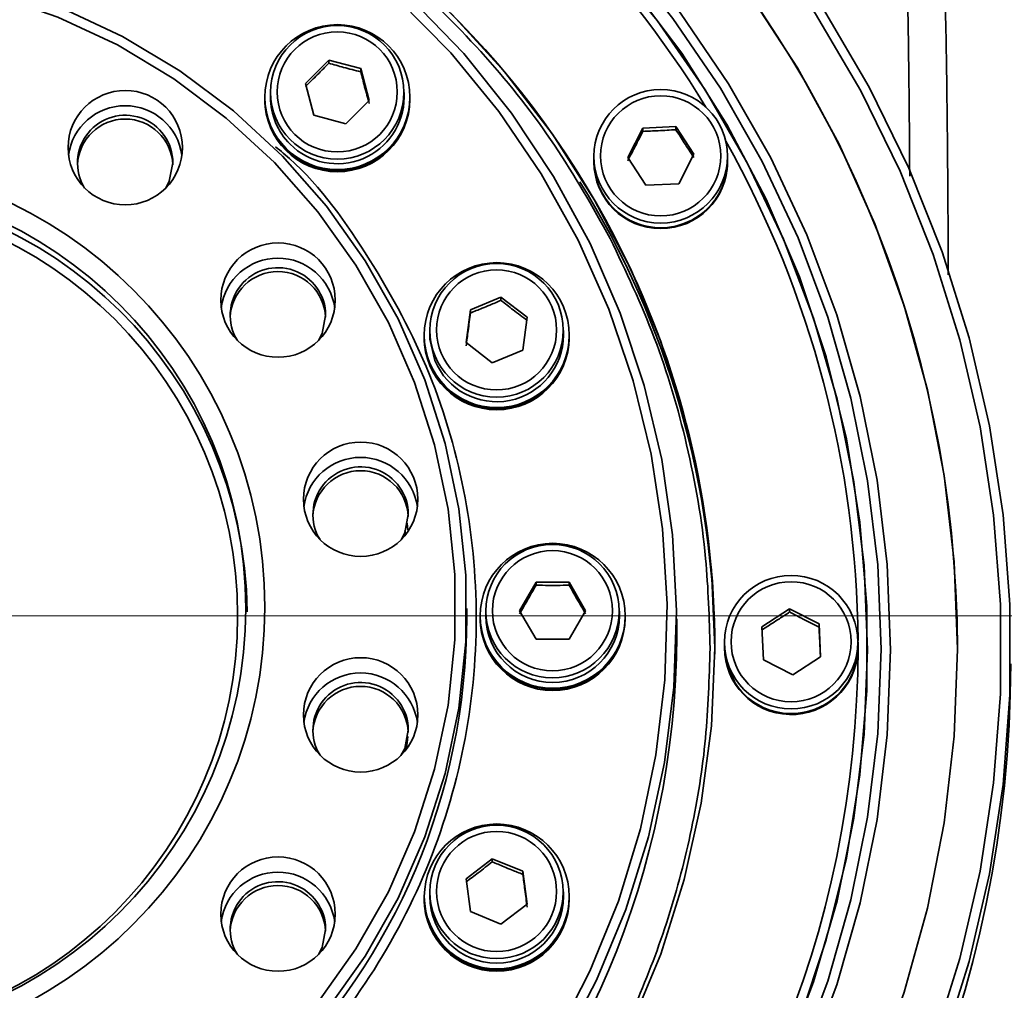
# Model space of a CAD drawing. Header units: millimetres. Extents: x -8713 to 3261, y -18743 to -8704.
# Tile 57 of 156: x -6817 to -6766, y -11233 to -11182. Entities that reach past the tile are written whole.
import ezdxf

# ---------------------------------------------------------------- set-up
doc = ezdxf.new("R2010")
doc.units = ezdxf.units.MM
doc.header["$LTSCALE"] = 10
doc.header["$PDSIZE"] = -1
doc.linetypes.add('CENTER', pattern=[50.8, 31.75, -6.35, 6.35, -6.35])
doc.layers.get('Defpoints').update_dxf_attribs({"true_color": 0x5e5e5e})
doc.layers.add('中心线层', color=1, linetype='CENTER')
doc.dimstyles.new('ISO-25', dxfattribs={"dimscale": 20, "dimtxt": 4, "dimasz": 3.05, "dimexe": 3, "dimexo": 0.625, "dimtad": 1, "dimdec": 0, "dimtxsty": 'Standard', "dimcen": 2.5, "dimclrd": 1, "dimclre": 1, "dimclrt": 4, "dimadec": 1, "dimazin": 2, "dimtfac": 1, "dimtdec": 0, "dimtmove": 0, "dimatfit": 0, "dimfxl": 1, "dimarcsym": 0})

# ---------------------------------------------------------------- blocks, each defined once
blk = doc.blocks.new('*D186')
at = {"color": 1, "lineweight": -2, "transparency": 16777216}
for p, q in [((-6921.466, -11200.686), (-6921.466, -11008.656)), ((-6734.252, -11200.686), (-6734.252, -11008.656)), ((-6860.466, -11068.656), (-6795.252, -11068.656))]:
    blk.add_line(p, q, dxfattribs=at)
at = {"color": 1, "lineweight": 20, "transparency": 16777216}
for points in [[(-6860.466, -11058.489), (-6860.466, -11078.822), (-6921.466, -11068.656)], [(-6795.252, -11058.489), (-6795.252, -11078.822), (-6734.252, -11068.656)]]:
    blk.add_solid(points, dxfattribs=at)
at = {"layer": 'Defpoints', "color": 0, "lineweight": 20, "transparency": 16777216}
for p in [(-6734.252, -11068.656), (-6921.466, -11213.186), (-6734.252, -11213.186)]:
    blk.add_point(p, dxfattribs=at)
at = {"color": 4, "lineweight": 20, "transparency": 16777216, "insert": (-6827.859, -11016.156), "char_height": 80, "attachment_point": 5}
blk.add_mtext('187', dxfattribs=at)

msp = doc.modelspace()

# ---------------------------------------------------------------- linework, layer by layer
at = {"linetype": 'Continuous', "lineweight": 35}
for p, q in [((-6802.309, -11185.3), (-6801.084, -11184.078)), ((-6801.084, -11184.078), (-6799.411, -11184.526)), ((-6801.084, -11184.242), (-6801.084, -11184.078)), ((-6799.411, -11184.526), (-6798.963, -11186.195)), ((-6799.411, -11184.69), (-6799.411, -11184.526)), ((-6801.861, -11186.97), (-6802.309, -11185.3)), ((-6804.436, -11186.014), (-6804.436, -11186.072)), ((-6804.436, -11186.072), (-6804.436, -11186.134)), ((-6804.136, -11185.771), (-6804.136, -11186.014)), ((-6797.136, -11186.014), (-6797.136, -11185.771)), ((-6796.836, -11186.072), (-6796.836, -11186.014)), ((-6796.836, -11186.134), (-6796.836, -11186.072)), ((-6804.431, -11186.272), (-6804.431, -11186.266)), ((-6804.431, -11186.267), (-6804.431, -11186.273)), ((-6798.963, -11186.195), (-6800.187, -11187.417)), ((-6804.306, -11187.055), (-6804.306, -11187.049)), ((-6804.306, -11187.05), (-6804.306, -11187.056)), ((-6800.187, -11187.417), (-6801.861, -11186.97)), ((-6796.883, -11186.667), (-6796.883, -11186.661)), ((-6796.882, -11186.666), (-6796.883, -11186.666)), ((-6796.882, -11186.66), (-6796.882, -11186.666)), ((-6797.088, -11187.426), (-6797.088, -11187.432)), ((-6797.088, -11187.432), (-6797.088, -11187.426)), ((-6797.088, -11187.432), (-6797.088, -11187.432)), ((-6785.422, -11189.183), (-6784.631, -11187.646)), ((-6784.631, -11187.646), (-6782.901, -11187.561)), ((-6784.631, -11187.81), (-6784.631, -11187.646)), ((-6782.901, -11187.561), (-6781.962, -11189.013)), ((-6782.901, -11187.725), (-6782.901, -11187.561)), ((-6804.022, -11187.795), (-6804.022, -11187.789)), ((-6804.021, -11187.79), (-6804.021, -11187.796)), ((-6797.449, -11188.139), (-6797.449, -11188.133)), ((-6797.448, -11188.138), (-6797.449, -11188.138)), ((-6797.448, -11188.132), (-6797.448, -11188.138)), ((-6803.589, -11188.46), (-6803.589, -11188.454)), ((-6803.588, -11188.454), (-6803.588, -11188.46)), ((-6803.027, -11189.02), (-6803.027, -11189.014)), ((-6803.027, -11189.015), (-6803.027, -11189.021)), ((-6797.949, -11188.755), (-6797.949, -11188.749)), ((-6797.948, -11188.754), (-6797.949, -11188.754)), ((-6797.948, -11188.748), (-6797.948, -11188.754)), ((-6787.192, -11189.121), (-6787.192, -11189.364)), ((-6784.483, -11190.635), (-6785.422, -11189.183)), ((-6781.962, -11189.013), (-6782.753, -11190.551)), ((-6780.192, -11189.364), (-6780.192, -11189.121)), ((-6802.361, -11189.452), (-6802.361, -11189.446)), ((-6802.36, -11189.446), (-6802.36, -11189.452)), ((-6799.274, -11189.613), (-6799.274, -11189.607)), ((-6799.273, -11189.613), (-6799.274, -11189.611)), ((-6799.273, -11189.607), (-6799.273, -11189.613)), ((-6798.566, -11189.247), (-6798.566, -11189.253)), ((-6798.566, -11189.254), (-6798.566, -11189.248)), ((-6798.566, -11189.253), (-6798.566, -11189.252)), ((-6787.192, -11189.364), (-6787.192, -11189.411)), ((-6780.192, -11189.411), (-6780.192, -11189.364)), ((-6801.619, -11189.73), (-6801.619, -11189.736)), ((-6801.619, -11189.736), (-6801.619, -11189.73)), ((-6800.835, -11189.86), (-6800.835, -11189.854)), ((-6800.834, -11189.854), (-6800.834, -11189.86)), ((-6800.041, -11189.812), (-6800.041, -11189.818)), ((-6800.041, -11189.819), (-6800.041, -11189.813)), ((-6800.041, -11189.818), (-6800.041, -11189.814)), ((-6782.753, -11190.551), (-6784.483, -11190.635)), ((-6793.664, -11197.158), (-6792.064, -11196.497)), ((-6792.064, -11196.497), (-6790.69, -11197.549)), ((-6792.064, -11196.661), (-6792.064, -11196.497)), ((-6793.89, -11198.872), (-6793.664, -11197.158)), ((-6793.664, -11197.322), (-6793.664, -11197.158)), ((-6790.69, -11197.549), (-6790.916, -11199.262)), ((-6796.09, -11198.476), (-6796.09, -11198.534)), ((-6795.79, -11198.233), (-6795.79, -11198.476)), ((-6788.79, -11198.476), (-6788.79, -11198.233)), ((-6788.49, -11198.534), (-6788.49, -11198.476)), ((-6796.09, -11198.534), (-6796.09, -11198.596)), ((-6796.078, -11198.834), (-6796.078, -11198.828)), ((-6796.078, -11198.829), (-6796.078, -11198.835)), ((-6792.516, -11199.924), (-6793.89, -11198.872)), ((-6788.49, -11198.596), (-6788.49, -11198.534)), ((-6790.916, -11199.262), (-6792.516, -11199.924)), ((-6788.523, -11199.031), (-6788.523, -11199.025)), ((-6788.522, -11199.03), (-6788.523, -11199.03)), ((-6788.522, -11199.024), (-6788.522, -11199.03)), ((-6795.934, -11199.613), (-6795.934, -11199.607)), ((-6795.933, -11199.608), (-6795.933, -11199.614)), ((-6788.708, -11199.795), (-6788.708, -11199.801)), ((-6788.708, -11199.802), (-6788.708, -11199.796)), ((-6788.708, -11199.801), (-6788.708, -11199.801)), ((-6795.63, -11200.345), (-6795.63, -11200.339)), ((-6795.629, -11200.34), (-6795.629, -11200.346)), ((-6789.05, -11200.511), (-6789.05, -11200.517)), ((-6789.05, -11200.517), (-6789.05, -11200.511)), ((-6789.05, -11200.517), (-6789.05, -11200.517)), ((-6795.18, -11200.999), (-6795.18, -11200.993)), ((-6795.179, -11200.993), (-6795.179, -11200.999)), ((-6794.603, -11201.544), (-6794.603, -11201.538)), ((-6794.603, -11201.539), (-6794.603, -11201.545)), ((-6789.534, -11201.146), (-6789.534, -11201.14)), ((-6789.533, -11201.146), (-6789.534, -11201.145)), ((-6789.533, -11201.14), (-6789.533, -11201.146)), ((-6793.926, -11201.959), (-6793.926, -11201.953)), ((-6793.925, -11201.953), (-6793.925, -11201.959)), ((-6790.836, -11202.039), (-6790.836, -11202.033)), ((-6790.835, -11202.039), (-6790.836, -11202.037)), ((-6790.835, -11202.033), (-6790.835, -11202.039)), ((-6790.138, -11201.661), (-6790.138, -11201.655)), ((-6790.137, -11201.661), (-6790.138, -11201.66)), ((-6790.137, -11201.655), (-6790.137, -11201.661)), ((-6793.177, -11202.223), (-6793.177, -11202.217)), ((-6793.176, -11202.217), (-6793.176, -11202.223)), ((-6792.389, -11202.321), (-6792.389, -11202.327)), ((-6792.389, -11202.327), (-6792.389, -11202.321)), ((-6791.598, -11202.264), (-6791.598, -11202.258)), ((-6791.597, -11202.264), (-6791.598, -11202.26)), ((-6791.597, -11202.258), (-6791.597, -11202.264)), ((-6797.102, -11208.732), (-6797.065, -11208.932)), ((-6796.977, -11208.32), (-6796.941, -11208.691)), ((-6791.091, -11212.911), (-6790.225, -11211.414)), ((-6790.225, -11211.414), (-6788.493, -11211.414)), ((-6790.225, -11211.578), (-6790.225, -11211.414)), ((-6788.493, -11211.414), (-6787.627, -11212.911)), ((-6788.493, -11211.578), (-6788.493, -11211.414)), ((-6793.859, -11213.264), (-6793.859, -11212.791)), ((-6790.225, -11214.407), (-6791.091, -11212.911)), ((-6787.627, -11212.911), (-6788.493, -11214.407)), ((-6778.4, -11213.752), (-6776.944, -11212.815)), ((-6776.944, -11212.815), (-6775.404, -11213.605)), ((-6776.944, -11212.98), (-6776.944, -11212.815)), ((-6793.159, -11213.177), (-6793.159, -11213.234)), ((-6793.159, -11213.234), (-6793.159, -11213.297)), ((-6792.859, -11212.934), (-6792.859, -11213.177)), ((-6785.859, -11213.177), (-6785.859, -11212.934)), ((-6785.559, -11213.234), (-6785.559, -11213.177)), ((-6785.559, -11213.297), (-6785.559, -11213.234)), ((-6782.859, -11214.222), (-6782.859, -11213.33)), ((-6793.139, -11213.633), (-6793.139, -11213.627)), ((-6793.138, -11213.628), (-6793.138, -11213.634)), ((-6785.58, -11213.627), (-6785.58, -11213.633)), ((-6785.58, -11213.633), (-6785.58, -11213.627)), ((-6785.58, -11213.633), (-6785.58, -11213.633)), ((-6778.315, -11215.478), (-6778.4, -11213.752)), ((-6775.404, -11213.605), (-6775.319, -11215.331)), ((-6775.404, -11213.769), (-6775.404, -11213.605)), ((-6792.973, -11214.403), (-6792.973, -11214.409)), ((-6792.973, -11214.409), (-6792.973, -11214.403)), ((-6788.493, -11214.407), (-6790.225, -11214.407)), ((-6785.745, -11214.402), (-6785.745, -11214.408)), ((-6785.745, -11214.409), (-6785.745, -11214.403)), ((-6785.745, -11214.408), (-6785.745, -11214.408)), ((-6780.359, -11214.565), (-6780.359, -11214.808)), ((-6780.359, -11214.808), (-6780.359, -11214.854)), ((-6773.365, -11215.002), (-6773.359, -11214.808)), ((-6773.365, -11215.048), (-6773.359, -11214.854)), ((-6773.359, -11214.808), (-6773.359, -11214.565)), ((-6773.359, -11214.854), (-6773.359, -11214.808)), ((-6772.859, -11214.968), (-6772.859, -11214.888)), ((-6792.65, -11215.127), (-6792.65, -11215.133)), ((-6792.65, -11215.133), (-6792.65, -11215.127)), ((-6786.068, -11215.126), (-6786.068, -11215.132)), ((-6786.068, -11215.133), (-6786.068, -11215.127)), ((-6786.068, -11215.132), (-6786.068, -11215.132)), ((-6776.774, -11216.268), (-6778.315, -11215.478)), ((-6775.319, -11215.331), (-6776.774, -11216.268)), ((-6792.183, -11215.774), (-6792.183, -11215.768)), ((-6792.183, -11215.769), (-6792.183, -11215.775)), ((-6786.535, -11215.767), (-6786.535, -11215.773)), ((-6786.535, -11215.774), (-6786.535, -11215.768)), ((-6786.535, -11215.773), (-6786.535, -11215.773)), ((-6791.593, -11216.304), (-6791.593, -11216.298)), ((-6791.592, -11216.299), (-6791.592, -11216.305)), ((-6787.126, -11216.304), (-6787.126, -11216.298)), ((-6787.125, -11216.304), (-6787.126, -11216.303)), ((-6787.125, -11216.298), (-6787.125, -11216.304)), ((-6790.905, -11216.701), (-6790.905, -11216.695)), ((-6790.904, -11216.695), (-6790.904, -11216.701)), ((-6790.149, -11216.94), (-6790.149, -11216.946)), ((-6790.149, -11216.946), (-6790.149, -11216.94)), ((-6789.359, -11217.023), (-6789.359, -11217.029)), ((-6789.359, -11217.029), (-6789.359, -11217.023)), ((-6789.359, -11217.029), (-6789.359, -11217.023)), ((-6788.569, -11216.94), (-6788.569, -11216.946)), ((-6788.569, -11216.946), (-6788.569, -11216.94)), ((-6788.569, -11216.946), (-6788.569, -11216.942)), ((-6787.814, -11216.701), (-6787.814, -11216.695)), ((-6787.813, -11216.7), (-6787.814, -11216.699)), ((-6787.813, -11216.694), (-6787.813, -11216.7)), ((-6796.948, -11219.506), (-6797.008, -11220.112)), ((-6793.89, -11226.95), (-6792.516, -11225.898)), ((-6792.516, -11225.898), (-6790.916, -11226.559)), ((-6792.516, -11226.062), (-6792.516, -11225.898)), ((-6790.916, -11226.559), (-6790.69, -11228.273)), ((-6790.916, -11226.723), (-6790.916, -11226.559)), ((-6793.664, -11228.663), (-6793.89, -11226.95)), ((-6796.09, -11227.878), (-6796.09, -11227.934)), ((-6795.79, -11227.635), (-6795.79, -11227.878)), ((-6788.79, -11227.878), (-6788.79, -11227.635)), ((-6788.49, -11227.934), (-6788.49, -11227.878)), ((-6796.09, -11227.934), (-6796.09, -11227.997)), ((-6790.69, -11228.273), (-6792.064, -11229.325)), ((-6788.502, -11228.228), (-6788.502, -11228.234)), ((-6788.502, -11228.235), (-6788.502, -11228.229)), ((-6788.502, -11228.234), (-6788.502, -11228.234)), ((-6788.49, -11227.997), (-6788.49, -11227.934)), ((-6796.058, -11228.432), (-6796.058, -11228.426)), ((-6796.057, -11228.427), (-6796.057, -11228.433)), ((-6792.064, -11229.325), (-6793.664, -11228.663)), ((-6795.872, -11229.203), (-6795.872, -11229.197)), ((-6795.872, -11229.198), (-6795.872, -11229.204)), ((-6788.646, -11229.008), (-6788.646, -11229.014)), ((-6788.646, -11229.008), (-6788.646, -11229.014)), ((-6788.646, -11229.014), (-6788.646, -11229.014)), ((-6795.53, -11229.913), (-6795.53, -11229.919)), ((-6795.53, -11229.919), (-6795.53, -11229.913)), ((-6788.951, -11229.747), (-6788.951, -11229.741)), ((-6788.95, -11229.746), (-6788.951, -11229.746)), ((-6788.95, -11229.74), (-6788.95, -11229.746)), ((-6789.4, -11230.393), (-6789.4, -11230.399)), ((-6789.4, -11230.4), (-6789.4, -11230.394)), ((-6789.4, -11230.399), (-6789.4, -11230.399)), ((-6795.046, -11230.542), (-6795.046, -11230.548)), ((-6795.046, -11230.548), (-6795.046, -11230.542)), ((-6789.977, -11230.946), (-6789.977, -11230.94)), ((-6789.976, -11230.945), (-6789.977, -11230.944)), ((-6789.976, -11230.939), (-6789.976, -11230.945)), ((-6794.442, -11231.062), (-6794.442, -11231.056)), ((-6794.442, -11231.057), (-6794.442, -11231.063)), ((-6793.744, -11231.435), (-6793.744, -11231.441)), ((-6793.744, -11231.441), (-6793.744, -11231.435)), ((-6790.654, -11231.36), (-6790.654, -11231.354)), ((-6790.653, -11231.359), (-6790.654, -11231.358)), ((-6790.653, -11231.353), (-6790.653, -11231.359)), ((-6792.983, -11231.666), (-6792.983, -11231.66)), ((-6792.982, -11231.66), (-6792.982, -11231.666)), ((-6792.191, -11231.728), (-6792.191, -11231.722)), ((-6792.19, -11231.722), (-6792.19, -11231.728)), ((-6792.19, -11231.728), (-6792.19, -11231.722)), ((-6791.403, -11231.624), (-6791.403, -11231.618)), ((-6791.402, -11231.624), (-6791.403, -11231.621)), ((-6791.402, -11231.618), (-6791.402, -11231.624))]:
    msp.add_line(p, q, dxfattribs=at)
at = {"linetype": 'Continuous', "lineweight": 35, "flags": 128}
for points in [[(-6769.422, -11235.59), (-6768.023, -11231.121), (-6766.966, -11226.559), (-6766.259, -11221.93), (-6765.904, -11217.262), (-6765.904, -11212.58), (-6766.259, -11207.911), (-6766.966, -11203.283), (-6768.023, -11198.721), (-6769.422, -11194.252), (-6771.156, -11189.902), (-6773.215, -11185.695), (-6775.587, -11181.655), (-6778.258, -11177.806), (-6781.213, -11174.169), (-6784.436, -11170.766), (-6787.907, -11167.615), (-6791.607, -11164.736), (-6795.515, -11162.144), (-6799.607, -11159.854), (-6803.862, -11157.88), (-6808.255, -11156.233), (-6812.759, -11154.921), (-6817.35, -11153.954)], [(-6768.152, -11214.921), (-6768.327, -11210.361), (-6768.852, -11205.827), (-6769.723, -11201.347), (-6770.935, -11196.946), (-6772.481, -11192.651), (-6774.352, -11188.487), (-6776.537, -11184.477), (-6779.023, -11180.647), (-6781.796, -11177.017), (-6784.839, -11173.61), (-6788.135, -11170.445), (-6791.663, -11167.542), (-6795.405, -11164.916), (-6799.336, -11162.584), (-6803.435, -11160.559), (-6807.677, -11158.853), (-6812.038, -11157.476), (-6816.492, -11156.436), (-6821.012, -11155.739)], [(-6771.652, -11214.954), (-6771.83, -11210.499), (-6772.362, -11206.071), (-6773.245, -11201.699), (-6774.473, -11197.412), (-6776.038, -11193.235), (-6777.932, -11189.196), (-6780.14, -11185.319), (-6782.651, -11181.63), (-6785.447, -11178.152), (-6788.512, -11174.906), (-6791.825, -11171.913), (-6795.366, -11169.193), (-6799.113, -11166.761), (-6803.041, -11164.635), (-6807.127, -11162.827), (-6811.343, -11161.348), (-6815.664, -11160.208), (-6820.061, -11159.414)], [(-6772.152, -11214.921), (-6772.328, -11210.505), (-6772.856, -11206.117), (-6773.73, -11201.784), (-6774.948, -11197.535), (-6776.499, -11193.395), (-6778.376, -11189.392), (-6780.565, -11185.55), (-6783.053, -11181.893), (-6785.825, -11178.446), (-6788.862, -11175.229), (-6792.146, -11172.263), (-6795.656, -11169.566), (-6799.369, -11167.157), (-6803.262, -11165.049), (-6807.311, -11163.257), (-6811.49, -11161.791), (-6815.772, -11160.662), (-6820.131, -11159.875)], [(-6772.859, -11214.968), (-6773.038, -11210.552), (-6773.572, -11206.165), (-6774.458, -11201.835), (-6775.69, -11197.59), (-6777.261, -11193.458), (-6779.159, -11189.465), (-6781.374, -11185.638), (-6783.89, -11182.001), (-6786.691, -11178.577), (-6789.76, -11175.39), (-6793.075, -11172.459), (-6796.616, -11169.804), (-6800.359, -11167.442), (-6804.281, -11165.388), (-6808.356, -11163.656), (-6812.557, -11162.257), (-6816.858, -11161.199), (-6821.23, -11160.49)], [(-6819.037, -11160.72), (-6814.697, -11161.604), (-6810.443, -11162.834), (-6806.301, -11164.401), (-6802.3, -11166.296), (-6798.464, -11168.505), (-6794.819, -11171.016), (-6791.388, -11173.811), (-6788.193, -11176.872), (-6785.256, -11180.18), (-6782.595, -11183.713), (-6780.228, -11187.449), (-6778.17, -11191.362), (-6776.433, -11195.428), (-6775.031, -11199.62), (-6773.971, -11203.911), (-6773.26, -11208.273), (-6772.904, -11212.678), (-6772.904, -11217.097), (-6773.26, -11221.503), (-6773.971, -11225.865), (-6775.031, -11230.156), (-6776.433, -11234.348)], [(-6785.263, -11234.673), (-6783.694, -11230.894), (-6782.461, -11226.992), (-6781.573, -11222.998), (-6781.038, -11218.942), (-6780.859, -11214.854), (-6781.038, -11210.767), (-6781.573, -11206.711), (-6782.461, -11202.717), (-6783.694, -11198.815), (-6785.263, -11195.035), (-6787.156, -11191.407), (-6789.359, -11187.956), (-6791.855, -11184.71), (-6794.625, -11181.694), (-6797.648, -11178.93), (-6800.901, -11176.44), (-6804.359, -11174.242), (-6807.996, -11172.352), (-6811.784, -11170.787), (-6815.695, -11169.557), (-6819.698, -11168.671)], [(-6789.215, -11235.313), (-6787.404, -11231.792), (-6785.914, -11228.124), (-6784.757, -11224.338), (-6783.943, -11220.464), (-6783.478, -11216.534), (-6783.365, -11212.577), (-6783.606, -11208.627), (-6784.199, -11204.713), (-6785.138, -11200.868), (-6786.417, -11197.122), (-6788.025, -11193.504), (-6789.95, -11190.043), (-6792.176, -11186.767), (-6794.686, -11183.702), (-6797.459, -11180.872), (-6800.473, -11178.3), (-6803.705, -11176.005), (-6807.129, -11174.008), (-6810.718, -11172.322), (-6814.443, -11170.961), (-6818.275, -11169.938)], [(-6817.614, -11169.609), (-6813.768, -11170.688), (-6810.033, -11172.103), (-6806.439, -11173.843), (-6803.013, -11175.894), (-6799.784, -11178.24), (-6796.775, -11180.863), (-6794.012, -11183.742), (-6791.515, -11186.854), (-6789.305, -11190.174), (-6787.399, -11193.677), (-6785.811, -11197.335), (-6784.555, -11201.119), (-6783.641, -11205), (-6783.074, -11208.946), (-6782.861, -11212.926), (-6783.003, -11216.91), (-6783.498, -11220.865), (-6784.342, -11224.761), (-6785.53, -11228.567), (-6787.051, -11232.253), (-6788.894, -11235.79)], [(-6818.357, -11180.218), (-6815.051, -11181.366), (-6811.88, -11182.846), (-6808.879, -11184.645), (-6806.079, -11186.741), (-6803.51, -11189.113), (-6801.199, -11191.737), (-6799.171, -11194.584), (-6797.447, -11197.623), (-6796.045, -11200.824), (-6794.98, -11204.151), (-6794.264, -11207.57), (-6793.904, -11211.045), (-6793.904, -11214.537), (-6794.264, -11218.012), (-6794.98, -11221.431), (-6796.045, -11224.758), (-6797.447, -11227.958), (-6799.171, -11230.998), (-6801.199, -11233.845)], [(-6801.652, -11233.421), (-6799.658, -11230.622), (-6797.963, -11227.634), (-6796.585, -11224.488), (-6795.539, -11221.217), (-6794.835, -11217.856), (-6794.481, -11214.441), (-6794.481, -11211.008), (-6794.835, -11207.592), (-6795.539, -11204.231), (-6796.585, -11200.961), (-6797.963, -11197.814), (-6799.658, -11194.826), (-6801.652, -11192.028), (-6803.924, -11189.449), (-6806.449, -11187.117), (-6809.201, -11185.056), (-6812.152, -11183.288), (-6815.268, -11181.833), (-6818.518, -11180.705)], [(-6775.165, -11181.42), (-6772.774, -11185.492), (-6770.699, -11189.733), (-6768.951, -11194.119), (-6767.54, -11198.624), (-6766.475, -11203.223), (-6765.762, -11207.888), (-6765.404, -11212.594), (-6765.404, -11217.314), (-6765.762, -11222.02), (-6766.475, -11226.686), (-6767.54, -11231.285), (-6768.951, -11235.789)], [(-6809.623, -11190.778), (-6809.438, -11190.419), (-6809.248, -11189.464)], [(-6801.622, -11198.762), (-6801.437, -11198.402), (-6801.247, -11197.447)], [(-6795.524, -11199.813), (-6795.783, -11198.693), (-6795.79, -11198.476)], [(-6797.292, -11209.193), (-6797.107, -11208.833), (-6796.917, -11207.878)], [(-6821.23, -11269.446), (-6816.858, -11268.737), (-6812.557, -11267.679), (-6808.356, -11266.28), (-6804.281, -11264.548), (-6800.359, -11262.494), (-6796.616, -11260.132), (-6793.075, -11257.477), (-6789.76, -11254.546), (-6786.691, -11251.359), (-6783.89, -11247.936), (-6781.374, -11244.298), (-6779.159, -11240.471), (-6777.261, -11236.478), (-6775.69, -11232.346), (-6774.458, -11228.101), (-6773.572, -11223.771), (-6773.038, -11219.384), (-6772.859, -11214.968)], [(-6821.012, -11274.103), (-6816.492, -11273.406), (-6812.038, -11272.366), (-6807.677, -11270.989), (-6803.435, -11269.283), (-6799.336, -11267.258), (-6795.405, -11264.926), (-6791.663, -11262.3), (-6788.135, -11259.397), (-6784.839, -11256.232), (-6781.796, -11252.825), (-6779.023, -11249.195), (-6776.537, -11245.365), (-6774.352, -11241.355), (-6772.481, -11237.191), (-6770.935, -11232.896), (-6769.723, -11228.495), (-6768.852, -11224.015), (-6768.327, -11219.481), (-6768.152, -11214.921)], [(-6820.131, -11269.967), (-6815.772, -11269.18), (-6811.49, -11268.051), (-6807.311, -11266.585), (-6803.262, -11264.793), (-6799.369, -11262.685), (-6795.656, -11260.276), (-6792.146, -11257.579), (-6788.862, -11254.613), (-6785.825, -11251.396), (-6783.053, -11247.949), (-6780.565, -11244.292), (-6778.376, -11240.45), (-6776.499, -11236.447), (-6774.948, -11232.307), (-6773.73, -11228.058), (-6772.856, -11223.725), (-6772.328, -11219.337), (-6772.152, -11214.921)], [(-6820.061, -11270.494), (-6815.664, -11269.701), (-6811.343, -11268.561), (-6807.127, -11267.082), (-6803.041, -11265.274), (-6799.113, -11263.147), (-6795.366, -11260.716), (-6791.825, -11257.995), (-6788.512, -11255.003), (-6785.447, -11251.757), (-6782.651, -11248.279), (-6780.14, -11244.589), (-6777.932, -11240.713), (-6776.038, -11236.673), (-6774.473, -11232.497), (-6773.245, -11228.209), (-6772.362, -11223.838), (-6771.83, -11219.41), (-6771.652, -11214.954)], [(-6779.801, -11216.7), (-6780.257, -11215.645), (-6780.359, -11214.808)], [(-6797.302, -11220.499), (-6797.107, -11220.123), (-6796.917, -11219.168)], [(-6801.622, -11230.913), (-6801.437, -11230.554), (-6801.247, -11229.599)]]:
    msp.add_lwpolyline(points, dxfattribs=at)
at = {"linetype": 'Continuous', "lineweight": 35}
for centre, radius in [((-6800.631, -11186.02), 3.797), ((-6800.64, -11185.765), 3.497), ((-6800.641, -11185.743), 3.146), ((-6811.743, -11188.664), 2.995), ((-6783.695, -11189.115), 3.498), ((-6783.697, -11189.093), 3.147), ((-6827.895, -11212.72), 23.464), ((-6827.895, -11212.795), 22.465), ((-6827.826, -11213.186), 21.967), ((-6803.742, -11196.647), 2.995), ((-6792.284, -11198.482), 3.796), ((-6792.295, -11198.229), 3.496), ((-6792.296, -11198.208), 3.145), ((-6799.412, -11207.078), 2.995), ((-6789.354, -11213.179), 3.795), ((-6789.365, -11212.932), 3.495), ((-6789.365, -11212.912), 3.145), ((-6776.864, -11214.559), 3.497), ((-6776.865, -11214.539), 3.145), ((-6799.412, -11218.368), 2.995), ((-6792.284, -11227.875), 3.794), ((-6792.296, -11227.637), 3.494), ((-6792.295, -11227.616), 3.146), ((-6803.742, -11228.799), 2.995)]:
    msp.add_circle(centre, radius, dxfattribs=at)
for centre, radius, start, end in [((-6827.859, -11215.057), 59.707, 0.09876, 179.90124), ((-6827.847, -11214.968), 47.012, 27.4175, 179.8807), ((-6827.771, -11214.933), 54.433, 31.428, 58.8151), ((-6800.648, -11186.013), 3.488, 180.0077, 225.0823), ((-6800.636, -11186.007), 3.5, 225.0155, 359.8947), ((-6811.748, -11189.47), 3.001, 7.7628, 172.2372), ((-6800.636, -11186.128), 3.8, 180.0911, 359.9089), ((-6811.747, -11189.465), 2.499, 0.0229, 211.7088), ((-6811.748, -11189.668), 2.5, 2.3963, 177.6037), ((-6827.645, -11214.857), 54.285, 0.4125, 29.2559), ((-6783.692, -11189.359), 3.5, 180.0887, 359.9113), ((-6783.701, -11189.363), 3.491, 180.0212, 242.9077), ((-6783.692, -11189.406), 3.5, 180.0887, 359.9113), ((-6783.692, -11189.358), 3.5, 242.8044, 359.8983), ((-6827.859, -11213.197), 22.5, 0.5675, 179.4325), ((-6827.678, -11215.189), 46.819, 359.9964, 31.9012), ((-6827.671, -11214.873), 46.812, 0.004, 27.4133), ((-6803.747, -11197.453), 3.001, 7.7628, 172.2372), ((-6803.746, -11197.448), 2.499, 0.0229, 211.7088), ((-6803.747, -11197.652), 2.5, 2.3963, 177.6037), ((-6792.291, -11198.47), 3.501, 202.5641, 359.8872), ((-6792.29, -11198.59), 3.8, 180.092, 359.908), ((-6799.417, -11207.884), 3.001, 7.7628, 172.2372), ((-6799.417, -11208.082), 2.5, 2.3963, 177.6037), ((-6799.415, -11207.879), 2.499, 0.0229, 211.7088), ((-6827.859, -11213.207), 34, 180.0951, 359.9049), ((-6789.359, -11213.291), 3.8, 180.0923, 359.9077), ((-6789.359, -11213.172), 3.5, 180.0861, 359.9139), ((-6827.859, -11214.142), 45, 180.1015, 359.8985), ((-6827.859, -11214.761), 54.5, 180.0594, 359.9406), ((-6776.859, -11214.802), 3.5, 180.0911, 356.7317), ((-6776.859, -11214.849), 3.5, 180.0911, 356.7317), ((-6776.86, -11214.8), 3.501, 212.8672, 359.8797), ((-6827.859, -11215.578), 62.5, 180.09931, 359.90069), ((-6799.417, -11219.174), 3.001, 7.7628, 172.2372), ((-6799.417, -11219.373), 2.5, 2.3963, 177.6037), ((-6799.415, -11219.169), 2.499, 0.0229, 211.7088), ((-6803.747, -11229.605), 3.001, 7.7628, 172.2372), ((-6803.746, -11229.6), 2.499, 0.0229, 211.7088), ((-6803.747, -11229.803), 2.5, 2.3963, 177.6037), ((-6792.29, -11227.872), 3.5, 180.0888, 359.9112), ((-6792.29, -11227.992), 3.8, 180.0897, 359.9103)]:
    msp.add_arc(centre, radius, start, end, dxfattribs=at)
for centre, major_axis, ratio, start_param, end_param in [((-6800.636, -11186.068), (0.42, 3.797), 0.994626, 1.68162, 1.734178), ((-6800.636, -11186.074), (-0.141, 3.818), 0.99466, 1.533707, 1.586067), ((-6800.636, -11186.074), (3.799, 0.077), 0.990202, 6.105949, 6.263028), ((-6800.636, -11186.068), (3.793, -0.232), 0.990221, 6.186726, 6.343609), ((-6800.636, -11186.074), (-0.695, 3.756), 0.994558, 1.439207, 1.648646), ((-6800.636, -11186.068), (-0.141, 3.818), 0.99466, 1.586125, 1.795564), ((-6800.636, -11186.074), (-1.215, 3.621), 0.994333, 1.507271, 1.71671), ((-6800.636, -11186.068), (-0.696, 3.756), 0.994558, 1.648707, 1.858147), ((-6800.636, -11186.068), (3.762, -0.541), 0.990316, 6.058289, 6.267728), ((-6800.636, -11186.074), (3.793, -0.232), 0.990221, 5.977166, 6.186605), ((-6800.636, -11186.074), (3.762, -0.541), 0.990316, 5.848729, 6.058168), ((-6800.636, -11186.068), (3.706, -0.849), 0.990485, 5.930674, 6.140113), ((-6800.636, -11186.074), (-1.682, 3.428), 0.994006, 1.583577, 1.793017), ((-6800.636, -11186.068), (-1.215, 3.621), 0.994333, 1.716778, 1.926217), ((-6800.636, -11186.074), (3.706, -0.85), 0.990485, 5.721115, 5.930554), ((-6800.636, -11186.068), (3.623, -1.157), 0.990724, 5.804396, 6.013835), ((-6800.636, -11186.074), (-2.09, 3.194), 0.993606, 1.669098, 1.878537), ((-6800.636, -11186.068), (-1.682, 3.428), 0.994006, 1.793093, 2.002532), ((-6800.636, -11186.074), (-2.441, 2.933), 0.993162, 1.763485, 1.972924), ((-6800.636, -11186.068), (-2.09, 3.194), 0.993606, 1.878622, 2.088061), ((-6800.636, -11186.068), (3.513, -1.463), 0.991027, 5.680029, 5.889468), ((-6800.636, -11186.074), (3.623, -1.157), 0.990724, 5.594838, 5.804277), ((-6800.636, -11186.074), (2.738, -2.654), 0.992697, 5.007297, 5.216736), ((-6800.636, -11186.068), (-2.441, 2.932), 0.993161, 1.973017, 2.182457), ((-6800.636, -11186.068), (3.199, -2.068), 0.991793, 5.439799, 5.649239), ((-6800.636, -11186.074), (3.372, -1.767), 0.991387, 5.348684, 5.558124), ((-6800.636, -11186.074), (3.512, -1.463), 0.991027, 5.470473, 5.679913), ((-6800.636, -11186.068), (3.372, -1.767), 0.991386, 5.558237, 5.767676), ((-6800.636, -11186.068), (2.738, -2.654), 0.992697, 5.216836, 5.426275), ((-6800.636, -11186.074), (2.989, -2.365), 0.992235, 5.116094, 5.325533), ((-6800.636, -11186.074), (3.199, -2.068), 0.991793, 5.23025, 5.439689), ((-6800.636, -11186.068), (2.989, -2.364), 0.992235, 5.325638, 5.535078), ((-6792.29, -11198.53), (0.351, 3.804), 0.994637, 1.663213, 1.74195), ((-6792.29, -11198.536), (-0.211, 3.815), 0.994654, 1.515187, 1.593727), ((-6792.29, -11198.536), (-0.762, 3.743), 0.994537, 1.447341, 1.65678), ((-6792.29, -11198.53), (-0.212, 3.814), 0.994654, 1.593784, 1.803224), ((-6792.29, -11198.536), (3.798, 0.116), 0.990205, 6.122048, 6.252948), ((-6792.29, -11198.53), (3.795, -0.193), 0.990215, 6.202815, 6.333517), ((-6792.29, -11198.53), (3.767, -0.502), 0.9903, 6.074309, 6.283748), ((-6792.29, -11198.536), (3.795, -0.193), 0.990215, 5.993254, 6.202694), ((-6792.29, -11198.536), (-1.276, 3.6), 0.994297, 1.516322, 1.725762), ((-6792.29, -11198.53), (-0.763, 3.743), 0.994536, 1.656842, 1.866281), ((-6792.29, -11198.53), (3.714, -0.811), 0.99046, 5.946564, 6.156003), ((-6792.29, -11198.536), (3.767, -0.503), 0.9903, 5.864748, 6.074188), ((-6792.29, -11198.536), (-1.736, 3.401), 0.99396, 1.59376, 1.8032), ((-6792.29, -11198.53), (-1.276, 3.6), 0.994297, 1.72583, 1.93527), ((-6792.29, -11198.536), (3.714, -0.811), 0.99046, 5.737004, 5.946444), ((-6792.29, -11198.53), (3.635, -1.119), 0.99069, 5.820088, 6.029528), ((-6792.29, -11198.536), (-2.137, 3.163), 0.993553, 1.680428, 1.889868), ((-6792.29, -11198.53), (-1.736, 3.401), 0.993959, 1.803277, 2.012717), ((-6792.29, -11198.536), (-2.481, 2.899), 0.993104, 1.775859, 1.985298), ((-6792.29, -11198.53), (-2.137, 3.162), 0.993552, 1.889953, 2.099393), ((-6792.29, -11198.536), (3.635, -1.119), 0.99069, 5.61053, 5.81997), ((-6792.29, -11198.53), (3.528, -1.425), 0.990985, 5.695449, 5.904888), ((-6792.29, -11198.536), (2.772, -2.618), 0.992639, 5.020562, 5.230002), ((-6792.29, -11198.53), (-2.481, 2.898), 0.993104, 1.985392, 2.194832), ((-6792.29, -11198.536), (3.391, -1.729), 0.991339, 5.363742, 5.573181), ((-6792.29, -11198.53), (3.223, -2.031), 0.99174, 5.45439, 5.66383), ((-6792.29, -11198.536), (3.528, -1.425), 0.990986, 5.485893, 5.695332), ((-6792.29, -11198.53), (3.391, -1.729), 0.991338, 5.573295, 5.782734), ((-6792.29, -11198.536), (3.017, -2.328), 0.992179, 5.130094, 5.339533), ((-6792.29, -11198.53), (2.772, -2.618), 0.992639, 5.230102, 5.439542), ((-6792.29, -11198.53), (3.018, -2.328), 0.992178, 5.339639, 5.549079), ((-6792.29, -11198.536), (3.222, -2.031), 0.99174, 5.244841, 5.45428), ((-6789.359, -11213.231), (0.281, 3.81), 0.994647, 1.644759, 1.749676), ((-6789.359, -11213.237), (-0.281, 3.81), 0.994647, 1.496695, 1.601415), ((-6789.359, -11213.231), (3.797, -0.154), 0.990209, 6.218908, 6.32343), ((-6789.359, -11213.237), (3.797, 0.155), 0.990209, 6.138145, 6.242864), ((-6789.359, -11213.237), (-0.829, 3.729), 0.994513, 1.455569, 1.665009), ((-6789.359, -11213.231), (-0.282, 3.81), 0.994647, 1.601473, 1.810912), ((-6789.359, -11213.231), (3.772, -0.464), 0.990285, 6.09034, 6.29978), ((-6789.359, -11213.237), (3.797, -0.155), 0.990209, 6.009347, 6.218787), ((-6789.359, -11213.231), (-0.83, 3.729), 0.994513, 1.665071, 1.874511), ((-6789.359, -11213.237), (-1.337, 3.578), 0.99426, 1.525508, 1.734948), ((-6789.359, -11213.231), (3.722, -0.772), 0.990436, 5.962473, 6.171913), ((-6789.359, -11213.237), (3.772, -0.464), 0.990285, 5.88078, 6.090219), ((-6789.359, -11213.231), (-1.337, 3.578), 0.994259, 1.735017, 1.944457), ((-6789.359, -11213.237), (-1.789, 3.373), 0.993912, 1.604089, 1.813529), ((-6789.359, -11213.231), (3.646, -1.08), 0.990658, 5.83581, 6.045249), ((-6789.359, -11213.237), (3.722, -0.773), 0.990436, 5.752914, 5.962353), ((-6789.359, -11213.237), (-2.183, 3.131), 0.993498, 1.691896, 1.901336), ((-6789.359, -11213.231), (-1.79, 3.373), 0.993912, 1.813607, 2.023047), ((-6789.359, -11213.237), (3.646, -1.08), 0.990658, 5.626252, 5.835691), ((-6789.359, -11213.231), (3.543, -1.387), 0.990945, 5.710907, 5.920346), ((-6789.359, -11213.237), (-2.52, 2.864), 0.993046, 1.788353, 1.997793), ((-6789.359, -11213.231), (-2.183, 3.131), 0.993498, 1.901423, 2.110862), ((-6789.359, -11213.237), (3.543, -1.387), 0.990945, 5.501351, 5.71079), ((-6789.359, -11213.231), (3.41, -1.691), 0.991291, 5.588403, 5.797843), ((-6789.359, -11213.237), (2.805, -2.583), 0.992581, 5.033929, 5.243368), ((-6789.359, -11213.231), (-2.52, 2.864), 0.993046, 1.997887, 2.207327), ((-6789.359, -11213.231), (2.805, -2.582), 0.99258, 5.243469, 5.452909), ((-6789.359, -11213.237), (3.045, -2.291), 0.992122, 5.144175, 5.353615), ((-6789.359, -11213.231), (3.045, -2.291), 0.992122, 5.353721, 5.563161), ((-6789.359, -11213.237), (3.245, -1.993), 0.991688, 5.259496, 5.468936), ((-6789.359, -11213.231), (3.245, -1.993), 0.991688, 5.469046, 5.678486), ((-6789.359, -11213.237), (3.41, -1.692), 0.991292, 5.37885, 5.588289), ((-6792.29, -11227.932), (0.211, 3.815), 0.994654, 1.626266, 1.757363), ((-6792.29, -11227.938), (-0.351, 3.804), 0.994637, 1.478241, 1.609141), ((-6792.29, -11227.932), (3.777, -0.425), 0.990272, 6.106383, 6.315822), ((-6792.29, -11227.938), (3.798, -0.116), 0.990205, 6.025444, 6.234883), ((-6792.29, -11227.932), (3.798, -0.116), 0.990205, 6.235004, 6.313347), ((-6792.29, -11227.938), (3.795, 0.193), 0.990215, 6.154237, 6.232777), ((-6792.29, -11227.938), (-0.895, 3.714), 0.994487, 1.463899, 1.673339), ((-6792.29, -11227.932), (-0.352, 3.804), 0.994637, 1.609199, 1.818638), ((-6792.29, -11227.938), (-1.396, 3.555), 0.994221, 1.534831, 1.744271), ((-6792.29, -11227.932), (-0.896, 3.713), 0.994487, 1.673402, 1.882841), ((-6792.29, -11227.938), (3.777, -0.425), 0.990272, 5.896822, 6.106262), ((-6792.29, -11227.932), (3.73, -0.734), 0.990413, 5.978402, 6.187841), ((-6792.29, -11227.932), (-1.397, 3.554), 0.99422, 1.744342, 1.953781), ((-6792.29, -11227.938), (-1.842, 3.344), 0.993863, 1.614564, 1.824004), ((-6792.29, -11227.932), (3.657, -1.042), 0.990626, 5.851558, 6.060998), ((-6792.29, -11227.938), (3.73, -0.734), 0.990413, 5.768842, 5.978282), ((-6792.29, -11227.938), (3.657, -1.042), 0.990626, 5.642, 5.85144), ((-6792.29, -11227.932), (3.557, -1.348), 0.990906, 5.726403, 5.935842), ((-6792.29, -11227.932), (-1.842, 3.344), 0.993863, 1.824083, 2.033523), ((-6792.29, -11227.938), (-2.228, 3.099), 0.993443, 1.7035, 1.91294), ((-6792.29, -11227.938), (3.557, -1.349), 0.990906, 5.516846, 5.726286), ((-6792.29, -11227.932), (3.428, -1.653), 0.991245, 5.603561, 5.813), ((-6792.29, -11227.938), (-2.558, 2.83), 0.992988, 1.800965, 2.010405), ((-6792.29, -11227.932), (-2.228, 3.098), 0.993443, 1.913028, 2.122467), ((-6792.29, -11227.932), (-2.558, 2.83), 0.992988, 2.0105, 2.21994), ((-6792.29, -11227.938), (2.837, -2.547), 0.992523, 5.047392, 5.256832), ((-6792.29, -11227.938), (3.428, -1.654), 0.991246, 5.394007, 5.603446), ((-6792.29, -11227.932), (3.268, -1.956), 0.991636, 5.483765, 5.693205), ((-6792.29, -11227.938), (3.072, -2.254), 0.992066, 5.158336, 5.367775), ((-6792.29, -11227.932), (2.838, -2.546), 0.992522, 5.256934, 5.466373), ((-6792.29, -11227.938), (3.268, -1.956), 0.991636, 5.274214, 5.483654), ((-6792.29, -11227.932), (3.072, -2.254), 0.992066, 5.367882, 5.577322)]:
    msp.add_ellipse(centre, major_axis=major_axis, ratio=ratio, start_param=start_param, end_param=end_param, dxfattribs=at)
for points, knots in [([(-6874.61, -11214.831), (-6874.563, -11213.26), (-6874.467, -11210.084), (-6873.71, -11205.354), (-6872.491, -11200.692), (-6870.791, -11196.18), (-6868.649, -11191.898), (-6866.101, -11187.882), (-6862.906, -11183.828), (-6858.992, -11179.886), (-6854.351, -11176.275), (-6849.396, -11173.323), (-6844.119, -11170.993), (-6838.483, -11169.298), (-6832.998, -11168.387), (-6827.835, -11168.128), (-6823.079, -11168.372), (-6818.338, -11169.1), (-6813.666, -11170.324), (-6809.143, -11172.018), (-6804.852, -11174.156), (-6800.828, -11176.698), (-6796.762, -11179.884), (-6792.821, -11183.795), (-6789.165, -11188.407), (-6787.271, -11191.765), (-6786.338, -11193.419)], [0, 0, 0, 0, 0.037937, 0.076678, 0.115422, 0.154163, 0.192907, 0.23084, 0.268778, 0.317301, 0.3645, 0.410282, 0.456059, 0.503259, 0.551785, 0.589718, 0.627656, 0.666396, 0.705141, 0.743881, 0.782626, 0.820559, 0.858496, 0.907019, 0.954219, 1, 1, 1, 1]), ([(-6768.903, -11176.985), (-6768.853, -11178.675), (-6768.751, -11182.08), (-6768.683, -11187.338), (-6768.647, -11191.797), (-6768.637, -11194.311), (-6768.633, -11195.328)], [0, 0, 0, 0, 0.315548, 0.635839, 0.852826, 1, 1, 1, 1]), ([(-6770.653, -11190.162), (-6770.655, -11189.777), (-6770.669, -11187.355), (-6770.711, -11183.183), (-6770.783, -11179.785), (-6770.819, -11178.074)], [0, 0, 0, 0, 0.08596, 0.539744, 1, 1, 1, 1]), ([(-6801.084, -11184.242), (-6801.234, -11184.395), (-6801.481, -11184.647), (-6801.898, -11185.064), (-6802.152, -11185.312), (-6802.309, -11185.464)], [0, 0, 0, 0, 0.370574, 0.612822, 1, 1, 1, 1]), ([(-6799.411, -11184.69), (-6799.71, -11184.614), (-6800.269, -11184.474), (-6800.825, -11184.316), (-6801.084, -11184.242)], [0, 0, 0, 0, 0.534645, 1, 1, 1, 1]), ([(-6798.963, -11186.359), (-6799.043, -11186.065), (-6799.193, -11185.516), (-6799.342, -11184.952), (-6799.411, -11184.69)], [0, 0, 0, 0, 0.5346453, 1, 1, 1, 1]), ([(-6784.631, -11187.81), (-6784.727, -11188.001), (-6784.887, -11188.317), (-6785.157, -11188.841), (-6785.321, -11189.154), (-6785.422, -11189.347)], [0, 0, 0, 0, 0.370574, 0.612822, 1, 1, 1, 1]), ([(-6782.901, -11187.725), (-6783.21, -11187.745), (-6783.788, -11187.782), (-6784.363, -11187.801), (-6784.631, -11187.81)], [0, 0, 0, 0, 0.534645, 1, 1, 1, 1]), ([(-6781.962, -11189.177), (-6782.13, -11188.923), (-6782.443, -11188.446), (-6782.756, -11187.954), (-6782.901, -11187.725)], [0, 0, 0, 0, 0.5346453, 1, 1, 1, 1]), ([(-6803.876, -11188.619), (-6803.738, -11188.73), (-6801.847, -11190.257), (-6799.051, -11194.119), (-6795.762, -11200.02), (-6793.813, -11206.544), (-6793.134, -11213.296), (-6793.809, -11220.055), (-6795.778, -11226.556), (-6798.992, -11232.542), (-6803.305, -11237.796), (-6808.571, -11242.1), (-6814.571, -11245.307), (-6821.086, -11247.272), (-6827.859, -11247.944), (-6834.633, -11247.272), (-6841.148, -11245.307), (-6847.148, -11242.1), (-6852.412, -11237.796), (-6856.731, -11232.542), (-6859.925, -11226.556), (-6861.97, -11220.055), (-6862.23, -11215.55), (-6862.359, -11213.297)], [0, 0, 0, 0, 0.003922, 0.053726, 0.10353, 0.153334, 0.203138, 0.252942, 0.302746, 0.352549, 0.402353, 0.452157, 0.501961, 0.551765, 0.601569, 0.651373, 0.701177, 0.750981, 0.800784, 0.850588, 0.900392, 0.950196, 1, 1, 1, 1]), ([(-6786.338, -11193.419), (-6785.524, -11195.133), (-6783.87, -11198.616), (-6782.218, -11204.258), (-6781.259, -11209.727), (-6781.155, -11213.307), (-6781.109, -11214.878)], [0, 0, 0, 0, 0.2551245, 0.5181608, 0.7885989, 1, 1, 1, 1]), ([(-6792.064, -11196.661), (-6792.259, -11196.745), (-6792.582, -11196.884), (-6793.128, -11197.11), (-6793.46, -11197.241), (-6793.664, -11197.322)], [0, 0, 0, 0, 0.370574, 0.612822, 1, 1, 1, 1]), ([(-6790.69, -11197.713), (-6790.935, -11197.53), (-6791.394, -11197.187), (-6791.851, -11196.828), (-6792.064, -11196.661)], [0, 0, 0, 0, 0.534645, 1, 1, 1, 1]), ([(-6793.664, -11197.322), (-6793.705, -11197.633), (-6793.78, -11198.214), (-6793.855, -11198.775), (-6793.89, -11199.036)], [0, 0, 0, 0, 0.534645, 1, 1, 1, 1]), ([(-6790.225, -11211.578), (-6790.38, -11211.85), (-6790.669, -11212.359), (-6790.957, -11212.848), (-6791.091, -11213.075)], [0, 0, 0, 0, 0.534645, 1, 1, 1, 1]), ([(-6788.493, -11211.578), (-6788.705, -11211.582), (-6789.054, -11211.587), (-6789.645, -11211.588), (-6790.004, -11211.582), (-6790.225, -11211.578)], [0, 0, 0, 0, 0.370574, 0.612822, 1, 1, 1, 1]), ([(-6787.627, -11213.075), (-6787.782, -11212.812), (-6788.071, -11212.321), (-6788.359, -11211.814), (-6788.493, -11211.578)], [0, 0, 0, 0, 0.534645, 1, 1, 1, 1]), ([(-6776.944, -11212.98), (-6777.122, -11213.097), (-6777.416, -11213.292), (-6777.912, -11213.612), (-6778.214, -11213.8), (-6778.4, -11213.916)], [0, 0, 0, 0, 0.370574, 0.612822, 1, 1, 1, 1]), ([(-6775.404, -11213.769), (-6775.679, -11213.633), (-6776.194, -11213.378), (-6776.706, -11213.106), (-6776.944, -11212.98)], [0, 0, 0, 0, 0.534645, 1, 1, 1, 1]), ([(-6775.327, -11215.336), (-6775.339, -11215.085), (-6775.365, -11214.57), (-6775.391, -11214.041), (-6775.404, -11213.769)], [0, 0, 0, 0, 0.48699, 1, 1, 1, 1]), ([(-6781.109, -11214.878), (-6781.156, -11216.449), (-6781.251, -11219.625), (-6782.009, -11224.355), (-6783.228, -11229.017), (-6784.928, -11233.529), (-6787.07, -11237.811), (-6789.618, -11241.826), (-6792.812, -11245.881), (-6796.726, -11249.823), (-6801.368, -11253.434), (-6806.323, -11256.386), (-6811.6, -11258.716), (-6817.235, -11260.411), (-6822.721, -11261.322), (-6827.883, -11261.581), (-6832.64, -11261.337), (-6837.381, -11260.609), (-6842.053, -11259.385), (-6846.575, -11257.691), (-6850.867, -11255.553), (-6854.891, -11253.011), (-6858.957, -11249.825), (-6862.898, -11245.914), (-6866.553, -11241.302), (-6868.448, -11237.944), (-6869.381, -11236.29)], [0, 0, 0, 0, 0.037937, 0.076678, 0.115422, 0.154163, 0.192907, 0.23084, 0.268778, 0.317301, 0.3645, 0.410282, 0.456059, 0.503259, 0.551785, 0.589718, 0.627656, 0.666396, 0.705141, 0.743881, 0.782626, 0.820559, 0.858496, 0.907019, 0.954219, 1, 1, 1, 1]), ([(-6792.516, -11226.062), (-6792.762, -11226.255), (-6793.221, -11226.615), (-6793.678, -11226.956), (-6793.89, -11227.114)], [0, 0, 0, 0, 0.534645, 1, 1, 1, 1]), ([(-6790.916, -11226.723), (-6791.111, -11226.646), (-6791.434, -11226.518), (-6791.98, -11226.293), (-6792.312, -11226.15), (-6792.516, -11226.062)], [0, 0, 0, 0, 0.370574, 0.612822, 1, 1, 1, 1]), ([(-6790.69, -11228.437), (-6790.73, -11228.135), (-6790.806, -11227.572), (-6790.881, -11226.993), (-6790.916, -11226.723)], [0, 0, 0, 0, 0.534645, 1, 1, 1, 1])]:
    msp.add_open_spline(points, degree=3, knots=knots, dxfattribs=at)
at = {"layer": '中心线层', "color": 4, "linetype": 'CENTER', "lineweight": 20}
msp.add_line((-7066.626, -11213.186), (-6573.428, -11213.186), dxfattribs=at)

# ---------------------------------------------------------------- dimensions: what is measured, and where the dimension line sits
at = {"lineweight": 20}
dim = msp.add_linear_dim(base=(-6734.252, -11068.656), p1=(-6921.466, -11213.186), p2=(-6734.252, -11213.186), dimstyle='ISO-25', dxfattribs=at)
dim.commit()
dim.dimension.update_dxf_attribs({"geometry": '*D186', "text_midpoint": (-6827.859, -11016.156)})

doc.saveas('drawing.dxf')
